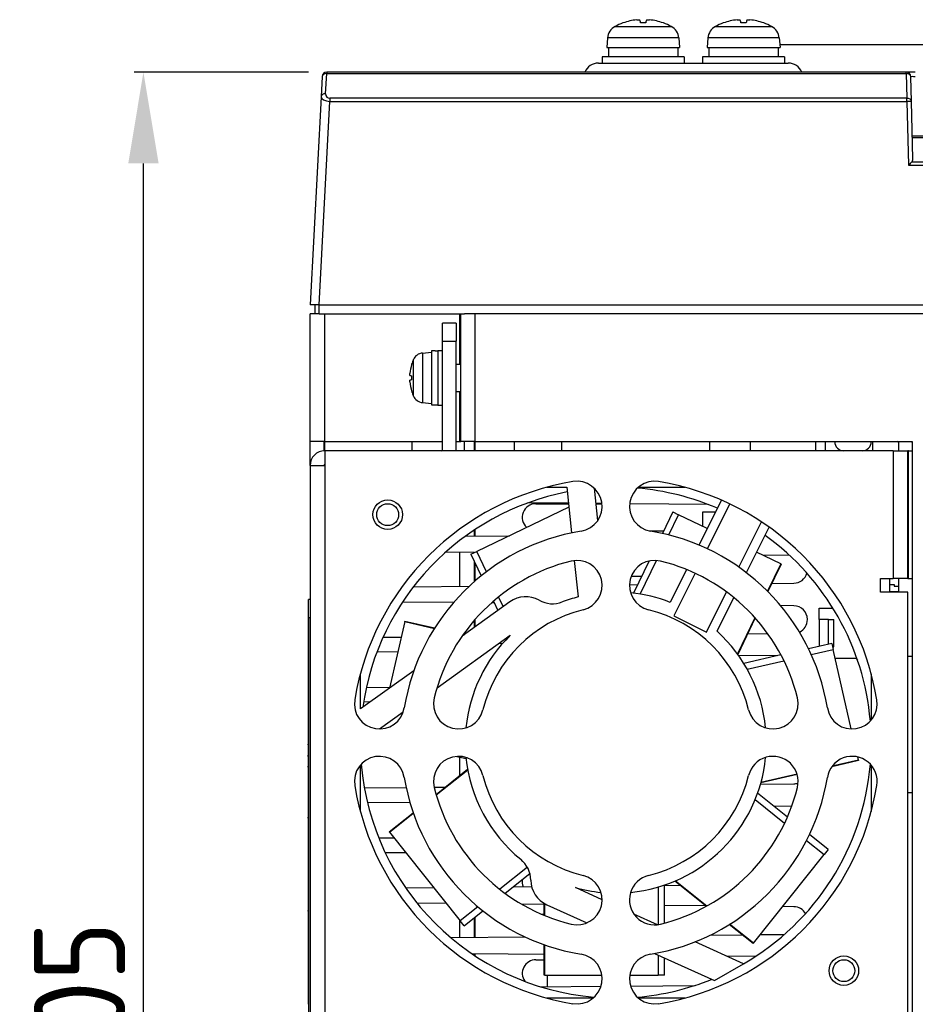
# Model space of a CAD drawing. Extents: x 2664 to 3343, y -1898 to 249.
# Tile 60 of 91: x 2945 to 3043, y -207 to -99. Entities that reach past the tile are written whole.
import ezdxf

# ---------------------------------------------------------------- set-up
doc = ezdxf.new("R2010")
doc.units = 0
doc.layers.get('DEFPOINTS').update_dxf_attribs({"color": 8, "linetype": 'CONTINUOUS'})
doc.layers.add('DIM', color=2, linetype='CONTINUOUS')
doc.styles.add('DIMEMSIONS', font='isocp.shx', dxfattribs={"bigfont": 'chineset.shx'})
doc.dimstyles.new('ISO-25', dxfattribs={"dimtxt": 5, "dimasz": 5, "dimexe": 1, "dimexo": 1, "dimgap": 1, "dimtad": 1, "dimtxsty": 'DIMEMSIONS', "dimcen": 0, "dimclrd": 2, "dimclre": 2, "dimclrt": 2, "dimazin": 3, "dimtfac": 1, "dimtmove": 0, "dimatfit": 3})

# ---------------------------------------------------------------- blocks, each defined once
blk = doc.blocks.new('*D18')
at = {"layer": 'DEFPOINTS', "color": 0}
for p in [(2958.37, -104.55), (2978.46, -104.55), (2976.65, -309.55)]:
    blk.add_point(p, dxfattribs=at)
at = {"layer": 'DIM', "color": 2}
for p, q in [((2976.46, -104.55), (2957.37, -104.55)), ((2958.37, -299.55), (2958.37, -114.55)), ((2974.65, -309.55), (2957.37, -309.55))]:
    blk.add_line(p, q, dxfattribs=at)
for points in [[(2956.71, -114.55), (2960.04, -114.55), (2958.37, -104.55)], [(2956.71, -299.55), (2960.04, -299.55), (2958.37, -309.55)]]:
    blk.add_solid(points, dxfattribs=at)
at = {"layer": 'DIM', "color": 2, "insert": (2951.37, -207.05), "char_height": 10, "attachment_point": 5, "rotation": 90, "style": 'DIMEMSIONS'}
blk.add_mtext('205', dxfattribs=at)

msp = doc.modelspace()

# ---------------------------------------------------------------- linework, layer by layer
at = {"layer": 'DIM'}
for p, q in [((3010.938, -99.143), (3010.921, -99.143)), ((3013.43, -99.136), (3012.866, -99.136)), ((3013.429, -99.143), (3012.867, -99.143)), ((3015.375, -99.143), (3015.358, -99.143)), ((3021.938, -99.143), (3021.921, -99.143)), ((3024.43, -99.136), (3023.866, -99.136)), ((3024.429, -99.143), (3023.867, -99.143)), ((3026.375, -99.143), (3026.358, -99.143)), ((3010.079, -99.52), (3016.217, -99.52)), ((3021.079, -99.52), (3027.217, -99.52)), ((3009.241, -100.791), (3009.148, -101.85)), ((3017.055, -100.791), (3009.241, -100.791)), ((3017.055, -100.791), (3017.148, -101.85)), ((3020.241, -100.791), (3020.148, -101.85)), ((3028.055, -100.791), (3020.241, -100.791)), ((3028.055, -100.791), (3028.148, -101.85)), ((3009.148, -101.85), (3017.148, -101.85)), ((3009.348, -101.85), (3009.348, -102.85)), ((3016.948, -101.85), (3016.948, -102.85)), ((3020.148, -101.85), (3028.148, -101.85)), ((3020.348, -101.85), (3020.348, -102.85)), ((3027.948, -101.85), (3027.948, -102.85)), ((3058.149, -101.55), (3028.122, -101.55)), ((3008.248, -103.55), (3029.048, -103.55)), ((3017.648, -102.85), (3008.648, -102.85)), ((3008.648, -102.85), (3008.648, -103.55)), ((3017.648, -102.85), (3017.648, -103.55)), ((3028.648, -102.85), (3019.648, -102.85)), ((3019.648, -102.85), (3019.648, -103.55)), ((3028.648, -102.85), (3028.648, -103.55)), ((2978.342, -106.91), (2978.459, -104.687)), ((3041.978, -104.55), (2978.459, -104.55)), ((2978.459, -104.55), (2978.459, -104.687)), ((2978.459, -104.687), (3041.978, -104.687)), ((3042.977, -104.55), (3041.978, -104.55)), ((3041.978, -104.687), (3041.978, -104.55)), ((3041.978, -104.687), (3042.049, -107.408)), ((2977.96, -105.023), (2977.843, -107.246)), ((3042.549, -107.758), (3042.477, -105.036)), ((2977.843, -107.246), (2976.648, -130.05)), ((2977.647, -130.05), (2978.816, -107.745)), ((2978.816, -107.408), (2978.816, -107.745)), ((3042.049, -107.408), (2978.816, -107.408)), ((2978.816, -107.745), (3042.049, -107.745)), ((3042.049, -107.745), (3042.049, -107.408)), ((3042.049, -107.745), (3042.232, -114.745)), ((3042.713, -114.046), (3042.549, -107.758)), ((3065.751, -111.55), (3042.648, -111.55)), ((3042.652, -111.687), (3065.754, -111.687)), ((3069.435, -114.408), (3042.567, -114.408)), ((3042.232, -114.745), (3069.444, -114.745)), ((2977.647, -130.05), (2976.648, -130.05)), ((2977.151, -130.05), (2977.151, -131.05)), ((2977.647, -130.05), (3099.149, -130.05)), ((2977.651, -131.05), (2977.651, -130.05)), ((2977.151, -131.05), (2976.648, -131.05)), ((2976.648, -145.05), (2976.648, -131.05)), ((2977.651, -131.05), (2977.151, -131.05)), ((2977.651, -131.05), (2993.583, -131.05)), ((2978.248, -145.05), (2978.248, -131.05)), ((2993.048, -136.55), (2993.048, -131.05)), ((2993.148, -145.05), (2993.148, -131.05)), ((2994.748, -131.05), (2993.583, -131.05)), ((3054.648, -131.05), (2994.748, -131.05)), ((2994.748, -145.05), (2994.748, -131.05)), ((2991.148, -134.05), (2991.148, -132.05)), ((2992.648, -132.05), (2991.148, -132.05)), ((2992.648, -132.05), (2992.648, -134.05)), ((2991.148, -134.05), (2992.648, -134.05)), ((2991.148, -145.95), (2991.148, -134.05)), ((2992.648, -145.95), (2992.648, -134.05)), ((2988.96, -135.336), (2989.948, -135.25)), ((2988.96, -135.336), (2988.96, -140.763)), ((2989.948, -135.103), (2989.948, -141)), ((2990.333, -135.1), (2990.648, -135.1)), ((2990.648, -135.05), (2990.648, -141.05)), ((2990.648, -135.05), (2991.148, -135.05)), ((2987.768, -136.597), (2987.768, -136.6)), ((2987.773, -136.567), (2987.773, -136.585)), ((2987.964, -140.047), (2987.964, -136.052)), ((2992.648, -136.55), (2993.148, -136.55)), ((2987.768, -137.816), (2987.768, -138.283)), ((2987.773, -137.817), (2987.773, -138.283)), ((2987.768, -139.499), (2987.768, -139.502)), ((2987.773, -139.514), (2987.773, -139.532)), ((2992.648, -139.55), (2993.148, -139.55)), ((2993.048, -145.05), (2993.048, -139.55)), ((2988.96, -140.763), (2989.948, -140.85)), ((2989.948, -141), (2990.648, -141)), ((2990.648, -141.05), (2991.148, -141.05)), ((2976.648, -147.65), (2976.648, -145.05)), ((2978.248, -145.05), (2976.648, -145.05)), ((2978.148, -145.05), (2978.148, -146.053)), ((2978.248, -145.05), (2991.148, -145.05)), ((2978.248, -146.05), (2978.248, -145.05)), ((2987.784, -145.05), (2987.784, -146.05)), ((2992.648, -145.05), (2993.048, -145.05)), ((2993.048, -145.05), (2993.148, -145.05)), ((2994.748, -145.05), (2993.148, -145.05)), ((2993.512, -145.05), (2993.512, -146.05)), ((2994.648, -146.05), (2994.648, -145.05)), ((2994.748, -145.05), (3042.648, -145.05)), ((2994.748, -146.05), (2994.748, -145.05)), ((2998.998, -145.05), (2998.998, -146.05)), ((3004.198, -145.05), (3004.198, -146.05)), ((3020.418, -145.05), (3020.418, -146.05)), ((3024.877, -145.05), (3024.877, -146.05)), ((3032.027, -145.05), (3032.027, -146.05)), ((3033.098, -145.05), (3033.098, -146.05)), ((3038.298, -145.05), (3038.298, -146.05)), ((3041.148, -145.15), (3041.148, -146.05)), ((3042.648, -145.05), (3042.648, -272.05)), ((3040.548, -146.05), (2978.248, -146.05)), ((2978.248, -146.05), (2978.248, -147.65)), ((3040.548, -146.05), (3040.548, -160.05)), ((3040.548, -146.05), (3042.148, -146.05)), ((3042.248, -146.05), (3042.148, -146.05)), ((3042.148, -160.05), (3042.148, -146.05)), ((3042.248, -160.05), (3042.248, -146.05)), ((3042.248, -146.05), (3042.648, -146.05)), ((2976.648, -147.65), (2978.248, -147.65)), ((2976.648, -147.65), (2976.648, -269.45)), ((2978.248, -147.65), (2978.248, -269.45)), ((3002.598, -150.05), (3004.779, -150.05)), ((3004.779, -150.05), (3005.29, -155.057)), ((3012.618, -150.05), (3017.698, -150.05)), ((3008.167, -153.7), (3007.807, -150.166)), ((3004.958, -151.803), (3000.51, -151.761)), ((3001.398, -151.85), (3004.963, -151.85)), ((3008.631, -151.837), (3007.976, -151.831)), ((3007.978, -151.85), (3008.632, -151.85)), ((3020.28, -151.947), (3011.662, -151.866)), ((3021.729, -151.462), (3019.262, -156.389)), ((3022.639, -151.878), (3020.176, -156.797)), ((3005.001, -152.225), (2994.902, -157.089)), ((3016.396, -152.755), (3015.26, -155.112)), ((3015.962, -155.28), (3017.03, -153.061)), ((3016.396, -152.755), (3017.03, -153.061)), ((3020.171, -154.574), (3017.03, -153.061)), ((3021.063, -152.793), (3019.648, -152.793)), ((3019.648, -152.793), (3019.648, -154.322)), ((3023.642, -158.81), (3026.126, -153.848)), ((2993.682, -155.403), (2998.497, -155.358)), ((2994.648, -155.394), (2994.648, -154.731)), ((2994.748, -155.393), (2994.748, -154.665)), ((3015.387, -154.85), (3013.895, -154.85)), ((3024.46, -159.41), (3026.959, -154.419)), ((2994.66, -157.205), (2991.486, -157.175)), ((2993.048, -160.909), (2993.048, -157.19)), ((2994.267, -157.394), (2994.902, -157.089)), ((2994.267, -157.394), (2995.403, -159.751)), ((2994.648, -157.211), (2994.648, -157.205)), ((2995.971, -159.308), (2994.902, -157.089)), ((3028.233, -158.456), (3025.578, -157.177)), ((3029.2, -157.531), (3026.255, -157.503)), ((2994.648, -160.386), (2994.648, -158.185)), ((2994.748, -160.299), (2994.748, -158.392)), ((3005.598, -158.082), (3006.006, -162.078)), ((3013.807, -158.13), (3012.104, -161.666)), ((3012.836, -161.77), (3014.616, -158.075)), ((3028.233, -158.456), (3026.789, -161.456)), ((3028.273, -158.475), (3026.822, -161.489)), ((3028.233, -158.456), (3028.273, -158.475)), ((3017.916, -159.078), (3016.118, -162.668)), ((3018.833, -159.48), (3016.498, -164.142)), ((3011.649, -160.734), (3012.558, -160.725)), ((3012.979, -159.85), (3011.823, -159.85)), ((3027.257, -160.586), (3029.662, -160.564)), ((3039.148, -161.55), (3039.148, -160.05)), ((3039.148, -160.05), (3040.548, -160.05)), ((3040.148, -160.05), (3040.148, -161.55)), ((3040.148, -160.705), (3040.648, -160.705)), ((3042.148, -160.05), (3040.548, -160.05)), ((3040.648, -160.705), (3040.648, -160.905)), ((3041.148, -160.05), (3041.148, -161.55)), ((3042.148, -160.05), (3042.248, -160.05)), ((3042.248, -160.05), (3042.648, -160.05)), ((2987.97, -160.957), (2994.082, -160.899)), ((3020.075, -165.933), (3022.282, -161.526)), ((3042.148, -161.55), (3039.148, -161.55)), ((3041.148, -161.505), (3040.148, -161.505)), ((3040.648, -160.905), (3041.148, -160.905)), ((3042.148, -255.55), (3042.148, -161.55)), ((2976.448, -164.347), (2976.448, -162.347)), ((2976.648, -162.347), (2976.448, -162.347)), ((2992.368, -162.684), (2986.776, -162.631)), ((2998.541, -162.62), (2993.296, -166.376)), ((2996.835, -162.726), (2996.534, -162.723)), ((2996.745, -162.538), (2997.235, -163.556)), ((2997.816, -163.14), (2997.303, -162.073)), ((3021.242, -165.836), (3023.088, -162.15)), ((2976.448, -163.095), (2976.438, -163.095)), ((2976.438, -163.095), (2976.438, -163.141)), ((2976.448, -163.141), (2976.438, -163.141)), ((2976.438, -163.141), (2976.438, -163.258)), ((2976.448, -163.258), (2976.438, -163.258)), ((2976.438, -163.258), (2976.438, -163.279)), ((2976.448, -163.279), (2976.438, -163.279)), ((2976.438, -163.279), (2976.438, -163.313)), ((2976.448, -163.313), (2976.438, -163.313)), ((2976.438, -163.313), (2976.438, -163.986)), ((2976.448, -163.986), (2976.438, -163.986)), ((2976.438, -163.986), (2976.438, -164.438)), ((3029.662, -163.036), (3028.215, -163.022)), ((3032.448, -163.305), (3033.951, -163.305)), ((3032.448, -164.555), (3032.448, -163.305)), ((2976.448, -164.438), (2976.438, -164.438)), ((2976.438, -164.438), (2976.438, -164.506)), ((2976.448, -164.506), (2976.438, -164.506)), ((2976.438, -164.506), (2976.438, -165.019)), ((2976.448, -165.019), (2976.438, -165.019)), ((2976.438, -165.019), (2976.438, -165.477)), ((2976.448, -164.347), (2976.448, -210.347)), ((2976.648, -164.347), (2976.448, -164.347)), ((2987.021, -164.778), (2985.359, -172.06)), ((2987.021, -164.778), (2987.031, -164.735)), ((2987.021, -164.778), (2990.268, -165.519)), ((2987.031, -164.735), (2990.293, -165.479)), ((2994.648, -165.408), (2994.648, -164.633)), ((2994.748, -165.337), (2994.748, -164.519)), ((3016.498, -164.142), (3020.075, -165.933)), ((3025.396, -164.348), (3023.48, -168.328)), ((3025.428, -164.383), (3023.509, -168.368)), ((3031.148, -164.564), (3031.148, -164.535)), ((3033.448, -164.555), (3032.448, -164.555)), ((3032.448, -164.555), (3032.448, -167.476)), ((3033.448, -167.248), (3033.448, -164.555)), ((3033.448, -164.555), (3034.048, -164.555)), ((3034.048, -167.555), (3034.048, -164.555)), ((2976.448, -165.477), (2976.438, -165.477)), ((2976.438, -165.477), (2976.438, -165.887)), ((2976.448, -165.887), (2976.438, -165.887)), ((2976.438, -165.887), (2976.438, -165.917)), ((2976.438, -165.917), (2976.438, -166.059)), ((2976.448, -165.917), (2976.438, -165.917)), ((2976.448, -166.059), (2976.438, -166.059)), ((2976.438, -166.059), (2976.438, -166.12)), ((2976.448, -166.12), (2976.438, -166.12)), ((2976.438, -166.12), (2976.438, -166.483)), ((2993.397, -166.233), (2993.473, -166.25)), ((2993.424, -166.194), (2993.52, -166.216)), ((3024.596, -166.111), (3026.798, -166.091)), ((2976.448, -166.483), (2976.438, -166.483)), ((2976.438, -166.483), (2976.438, -166.521)), ((2976.448, -166.521), (2976.438, -166.521)), ((2976.438, -166.521), (2976.438, -166.818)), ((2976.448, -166.818), (2976.438, -166.818)), ((2976.438, -166.818), (2976.438, -167.112)), ((2976.448, -167.112), (2976.438, -167.112)), ((2976.438, -167.112), (2976.438, -167.146)), ((2976.448, -167.146), (2976.438, -167.146)), ((2976.438, -167.146), (2976.438, -167.533)), ((2984.646, -166.488), (2986.635, -166.47)), ((2990.551, -172.032), (2998.586, -166.278)), ((2997.38, -167.142), (2997.703, -167.216)), ((2997.428, -167.107), (2997.736, -167.178)), ((2998.475, -166.358), (2998.506, -166.358)), ((2998.556, -166.3), (2998.559, -166.305)), ((3033.819, -167.163), (3031.269, -167.746)), ((3033.819, -167.163), (3033.976, -167.85)), ((2976.448, -167.533), (2976.438, -167.533)), ((2976.438, -167.533), (2976.438, -167.588)), ((2976.448, -167.588), (2976.438, -167.588)), ((2976.438, -167.588), (2976.438, -167.729)), ((2976.438, -167.729), (2976.438, -167.806)), ((2976.448, -167.729), (2976.438, -167.729)), ((2976.438, -167.806), (2976.438, -168.361)), ((2976.448, -167.806), (2976.438, -167.806)), ((2976.448, -168.361), (2976.438, -168.361)), ((2976.438, -168.361), (2976.438, -168.431)), ((2986.257, -168.126), (2983.974, -168.105)), ((3031.575, -168.398), (3033.976, -167.85)), ((3033.908, -167.555), (3034.048, -167.555)), ((3035.961, -176.548), (3033.976, -167.85)), ((2976.448, -168.431), (2976.438, -168.431)), ((2976.438, -168.431), (2976.438, -168.944)), ((2976.448, -168.944), (2976.438, -168.944)), ((2976.438, -168.944), (2976.438, -169.403)), ((2976.448, -169.403), (2976.438, -169.403)), ((2976.438, -169.403), (2976.438, -169.813)), ((3027.881, -168.519), (3023.588, -168.478)), ((3028.253, -168.434), (3024.177, -169.364)), ((3024.552, -170.001), (3028.582, -169.081)), ((3034.194, -168.805), (3036.578, -168.805)), ((3036.448, -168.805), (3036.646, -169.003)), ((3042.148, -168.55), (3042.648, -168.55)), ((2976.438, -169.813), (2976.438, -169.878)), ((2976.448, -169.813), (2976.438, -169.813)), ((2976.438, -169.878), (2976.438, -169.914)), ((2976.448, -169.878), (2976.438, -169.878)), ((2976.448, -169.914), (2976.438, -169.914)), ((2976.438, -169.914), (2976.438, -169.942)), ((2976.448, -169.942), (2976.438, -169.942)), ((2976.438, -169.942), (2976.438, -170.152)), ((2976.448, -170.152), (2976.438, -170.152)), ((2976.438, -170.152), (2976.438, -170.702)), ((2988.012, -170.161), (2982.148, -174.36)), ((2982.148, -174.36), (2982.148, -170.5)), ((3038.148, -170.5), (3038.148, -175.579)), ((2976.448, -170.702), (2976.438, -170.702)), ((2976.438, -170.702), (2976.438, -170.804)), ((2976.448, -170.804), (2976.438, -170.804)), ((2976.438, -170.804), (2976.438, -170.931)), ((2976.448, -170.931), (2976.438, -170.931)), ((2976.438, -170.931), (2976.438, -170.967)), ((2976.448, -170.967), (2976.438, -170.967)), ((2976.438, -170.967), (2976.438, -170.995)), ((2976.448, -170.995), (2976.438, -170.995)), ((2976.438, -170.995), (2976.438, -171.166)), ((2976.448, -171.166), (2976.438, -171.166)), ((2976.438, -171.166), (2976.438, -171.345)), ((2976.448, -171.345), (2976.438, -171.345)), ((2976.438, -171.345), (2976.438, -171.383)), ((2976.448, -171.383), (2976.438, -171.383)), ((2976.438, -171.383), (2976.438, -171.527)), ((2976.448, -171.527), (2976.438, -171.527)), ((2976.438, -171.527), (2976.438, -171.963)), ((2976.448, -171.963), (2976.438, -171.963)), ((2976.438, -171.963), (2976.438, -172.038)), ((2976.448, -172.038), (2976.438, -172.038)), ((2976.438, -172.038), (2976.438, -172.474)), ((2976.448, -172.474), (2976.438, -172.474)), ((2976.438, -172.474), (2976.438, -172.488)), ((2976.438, -172.488), (2976.438, -172.55)), ((2976.448, -172.488), (2976.438, -172.488)), ((2976.438, -172.55), (2976.438, -173.105)), ((2976.448, -172.55), (2976.438, -172.55)), ((2982.808, -172.006), (2985.377, -171.981)), ((2976.448, -173.105), (2976.438, -173.105)), ((2976.438, -173.105), (2976.438, -173.155)), ((2976.448, -173.155), (2976.438, -173.155)), ((2976.438, -173.155), (2976.438, -173.408)), ((2976.448, -173.408), (2976.438, -173.408)), ((2976.438, -173.408), (2976.438, -173.616)), ((2976.438, -173.616), (2976.438, -173.7)), ((2976.448, -173.616), (2976.438, -173.616)), ((2976.448, -173.7), (2976.438, -173.7)), ((2976.438, -173.7), (2976.438, -174.06)), ((2983.212, -173.597), (2982.505, -173.591)), ((2976.448, -174.06), (2976.438, -174.06)), ((2976.438, -174.06), (2976.438, -174.444)), ((2976.438, -174.444), (2976.438, -174.514)), ((2976.448, -174.444), (2976.438, -174.444)), ((2976.448, -174.514), (2976.438, -174.514)), ((2976.438, -174.514), (2976.438, -174.774)), ((2976.448, -174.774), (2976.438, -174.774)), ((2976.438, -174.774), (2976.438, -174.819)), ((2976.448, -174.819), (2976.438, -174.819)), ((2976.438, -174.819), (2976.438, -175.077)), ((2984.243, -176.55), (2986.848, -174.684)), ((2976.438, -175.077), (2976.438, -175.435)), ((2976.448, -175.077), (2976.438, -175.077)), ((2976.448, -175.435), (2976.438, -175.435)), ((2976.438, -175.435), (2976.438, -175.467)), ((2976.448, -175.467), (2976.438, -175.467)), ((2976.438, -175.467), (2976.438, -175.504)), ((2976.448, -175.504), (2976.438, -175.504)), ((2976.438, -175.504), (2976.438, -175.709)), ((2976.448, -175.709), (2976.438, -175.709)), ((2976.438, -175.709), (2976.438, -175.813)), ((2976.448, -175.813), (2976.438, -175.813)), ((2976.438, -175.813), (2976.438, -175.983)), ((2976.438, -175.983), (2976.438, -176.092)), ((2976.448, -175.983), (2976.438, -175.983)), ((2976.448, -176.092), (2976.438, -176.092)), ((2976.438, -176.092), (2976.438, -176.301)), ((2976.438, -176.301), (2976.438, -176.413)), ((2976.448, -176.301), (2976.438, -176.301)), ((2976.448, -176.413), (2976.438, -176.413)), ((2976.438, -176.413), (2976.438, -176.964)), ((2976.448, -176.964), (2976.438, -176.964)), ((2976.438, -176.964), (2976.438, -177.282)), ((2984.353, -176.471), (2984.335, -176.548)), ((2976.448, -177.282), (2976.438, -177.282)), ((2976.438, -177.282), (2976.438, -177.313)), ((2976.448, -177.313), (2976.438, -177.313)), ((2976.438, -177.313), (2976.438, -177.633)), ((2976.448, -177.633), (2976.438, -177.633)), ((2976.438, -177.633), (2976.438, -178.084)), ((2976.448, -178.084), (2976.438, -178.084)), ((2976.438, -178.084), (2976.438, -178.201)), ((2976.438, -178.201), (2976.448, -178.201)), ((2976.438, -178.301), (2976.438, -178.201)), ((2976.448, -178.301), (2976.438, -178.301)), ((2976.438, -178.301), (2976.438, -178.457)), ((2976.448, -178.457), (2976.438, -178.457)), ((2976.438, -178.457), (2976.438, -178.923)), ((2976.448, -178.923), (2976.438, -178.923)), ((2976.438, -178.923), (2976.438, -179.311)), ((2976.448, -179.311), (2976.438, -179.311)), ((2976.438, -179.311), (2976.438, -179.375)), ((2976.438, -179.375), (2976.438, -179.404)), ((2976.448, -179.375), (2976.438, -179.375)), ((2976.438, -179.558), (2976.438, -179.404)), ((2976.448, -179.404), (2976.438, -179.404)), ((2976.448, -179.558), (2976.438, -179.558)), ((2976.438, -179.558), (2976.438, -179.596)), ((2976.448, -179.596), (2976.438, -179.596)), ((2976.438, -179.596), (2976.438, -180.096)), ((2976.448, -180.096), (2976.438, -180.096)), ((2976.438, -180.096), (2976.438, -180.219)), ((2976.448, -180.219), (2976.438, -180.219)), ((2976.438, -180.219), (2976.438, -180.361)), ((2992.724, -179.556), (2993.74, -179.788)), ((2993.048, -181.662), (2993.048, -179.63)), ((3036.753, -180.016), (3033.826, -180.684)), ((3036.743, -179.973), (3033.867, -180.629)), ((3036.743, -179.973), (3036.662, -179.618)), ((3036.743, -179.973), (3036.753, -180.016)), ((2976.448, -180.361), (2976.438, -180.361)), ((2976.438, -180.361), (2976.438, -180.511)), ((2976.448, -180.511), (2976.438, -180.511)), ((2976.438, -180.511), (2976.438, -180.543)), ((2976.448, -180.543), (2976.438, -180.543)), ((2976.438, -180.543), (2976.438, -180.636)), ((2976.438, -180.636), (2976.448, -180.636)), ((2976.438, -180.724), (2976.438, -180.636)), ((2976.448, -180.724), (2976.438, -180.724)), ((2976.438, -180.724), (2976.438, -181.19)), ((2976.448, -181.19), (2976.438, -181.19)), ((2976.438, -181.19), (2976.438, -181.578)), ((2982.148, -185.599), (2982.148, -180.52)), ((2990.451, -183.733), (2993.909, -180.975)), ((2990.465, -183.779), (2993.918, -181.024)), ((3038.148, -180.52), (3038.148, -185.599)), ((2976.448, -181.578), (2976.438, -181.578)), ((2976.438, -181.578), (2976.438, -181.642)), ((2976.438, -181.642), (2976.438, -181.672)), ((2976.448, -181.642), (2976.438, -181.642)), ((2976.438, -181.672), (2976.438, -181.691)), ((2976.448, -181.672), (2976.438, -181.672)), ((2976.438, -181.691), (2976.438, -181.798)), ((2976.448, -181.691), (2976.438, -181.691)), ((2976.448, -181.798), (2976.438, -181.798)), ((2976.438, -181.798), (2976.438, -181.904)), ((2976.438, -181.904), (2976.438, -182.111)), ((2976.448, -181.904), (2976.438, -181.904)), ((2976.448, -182.111), (2976.438, -182.111)), ((2976.438, -182.111), (2976.438, -182.241)), ((2976.448, -182.241), (2976.438, -182.241)), ((2976.438, -182.241), (2976.438, -182.511)), ((3030.028, -181.551), (3026.048, -182.459)), ((3030.015, -181.508), (3026.061, -182.411)), ((2976.448, -182.511), (2976.438, -182.511)), ((2976.438, -182.511), (2976.438, -182.572)), ((2976.448, -182.572), (2976.438, -182.572)), ((2976.438, -182.572), (2976.438, -183.033)), ((2976.448, -183.033), (2976.438, -183.033)), ((2976.438, -183.033), (2976.438, -183.096)), ((2976.438, -183.096), (2976.438, -183.207)), ((2976.448, -183.096), (2976.438, -183.096)), ((2976.438, -183.207), (2976.438, -183.657)), ((2976.448, -183.207), (2976.438, -183.207)), ((2982.59, -183.008), (2987.168, -182.964)), ((2990.239, -182.936), (2991.466, -182.924)), ((3026.009, -182.598), (3029.662, -182.564)), ((2976.438, -183.657), (2976.438, -183.667)), ((2976.448, -183.657), (2976.438, -183.657)), ((2976.448, -183.667), (2976.438, -183.667)), ((2976.438, -183.667), (2976.438, -183.749)), ((2976.448, -183.749), (2976.438, -183.749)), ((2976.438, -183.749), (2976.438, -184.182)), ((2976.448, -184.182), (2976.438, -184.182)), ((2976.438, -184.182), (2976.438, -184.497)), ((2976.448, -184.497), (2976.438, -184.497)), ((2976.438, -184.497), (2976.438, -184.596)), ((2976.438, -184.596), (2976.438, -184.73)), ((2976.448, -184.596), (2976.438, -184.596)), ((2987.591, -184.639), (2982.924, -184.595)), ((3025.421, -184.293), (3028.653, -186.87)), ((3028.954, -186.209), (3025.685, -183.603)), ((3042.648, -183.55), (3042.148, -183.55)), ((2976.448, -184.73), (2976.438, -184.73)), ((2976.438, -184.73), (2976.438, -185.267)), ((2976.448, -185.267), (2976.438, -185.267)), ((2976.438, -185.267), (2976.438, -185.768)), ((3029.422, -185.033), (3027.456, -185.015)), ((2976.448, -185.768), (2976.438, -185.768)), ((2976.438, -185.768), (2976.438, -185.899)), ((2976.448, -185.899), (2976.438, -185.899)), ((2976.438, -185.899), (2976.438, -186.113)), ((2976.448, -186.113), (2976.438, -186.113)), ((2976.438, -186.113), (2976.438, -186.176)), ((2976.438, -186.176), (2976.438, -186.206)), ((2976.448, -186.176), (2976.438, -186.176)), ((2976.438, -186.312), (2976.438, -186.206)), ((2976.448, -186.206), (2976.438, -186.206)), ((2976.448, -186.312), (2976.438, -186.312)), ((2976.438, -186.312), (2976.438, -186.445)), ((2976.448, -186.445), (2976.438, -186.445)), ((2976.438, -186.445), (2976.438, -186.469)), ((2976.448, -186.469), (2976.438, -186.469)), ((2976.438, -186.469), (2976.438, -186.497)), ((2976.448, -186.497), (2976.438, -186.497)), ((2976.438, -186.497), (2976.438, -186.503)), ((2976.448, -186.503), (2976.438, -186.503)), ((2976.438, -186.503), (2976.438, -186.509)), ((2976.448, -186.509), (2976.438, -186.509)), ((2976.438, -186.509), (2976.438, -186.611)), ((2976.448, -186.611), (2976.438, -186.611)), ((2976.438, -186.611), (2976.438, -187.002)), ((2985.325, -187.821), (2987.94, -185.735)), ((2985.352, -187.856), (2987.956, -185.78)), ((2976.448, -187.002), (2976.438, -187.002)), ((2976.438, -187.002), (2976.438, -187.314)), ((2976.448, -187.314), (2976.438, -187.314)), ((2976.438, -187.314), (2976.438, -187.386)), ((2976.438, -187.4), (2976.438, -187.386)), ((2976.448, -187.386), (2976.438, -187.386)), ((2976.438, -187.4), (2976.438, -187.454)), ((2976.448, -187.4), (2976.438, -187.4)), ((2976.448, -187.454), (2976.438, -187.454)), ((2976.438, -187.454), (2976.438, -187.89)), ((2985.352, -187.856), (2985.325, -187.821)), ((2976.448, -187.89), (2976.438, -187.89)), ((2976.438, -187.89), (2976.438, -187.965)), ((2976.448, -187.965), (2976.438, -187.965)), ((2976.438, -187.965), (2976.438, -188.402)), ((2976.448, -188.402), (2976.438, -188.402)), ((2976.438, -188.402), (2976.438, -188.415)), ((2976.448, -188.415), (2976.438, -188.415)), ((2976.438, -188.415), (2976.438, -188.476)), ((2976.448, -188.476), (2976.438, -188.476)), ((2976.438, -188.476), (2976.438, -188.902)), ((2976.448, -188.902), (2976.438, -188.902)), ((2976.438, -188.902), (2976.438, -188.916)), ((2984.168, -188.493), (2985.848, -188.477)), ((2985.352, -187.856), (2993.105, -197.577)), ((3031.053, -188.784), (3032.979, -190.32)), ((3033.418, -189.769), (3031.372, -188.138)), ((2976.448, -188.916), (2976.438, -188.916)), ((2976.438, -188.916), (2976.438, -188.96)), ((2976.448, -188.96), (2976.438, -188.96)), ((2976.438, -188.96), (2976.438, -189.044)), ((2976.448, -189.044), (2976.438, -189.044)), ((2976.438, -189.044), (2976.438, -189.155)), ((2976.448, -189.155), (2976.438, -189.155)), ((2976.438, -189.155), (2976.438, -189.605)), ((2976.448, -189.605), (2976.438, -189.605)), ((2976.438, -189.605), (2976.438, -189.615)), ((2976.438, -189.615), (2976.438, -189.682)), ((2976.448, -189.615), (2976.438, -189.615)), ((2976.448, -189.682), (2976.438, -189.682)), ((2976.438, -189.682), (2976.438, -190.043)), ((3033.418, -189.769), (3032.979, -190.32)), ((2976.448, -190.043), (2976.438, -190.043)), ((2976.438, -190.043), (2976.438, -190.426)), ((2976.448, -190.426), (2976.438, -190.426)), ((2976.438, -190.426), (2976.438, -190.538)), ((2976.448, -190.538), (2976.438, -190.538)), ((2976.438, -190.538), (2976.438, -190.548)), ((2976.448, -190.548), (2976.438, -190.548)), ((2976.438, -190.548), (2976.438, -190.554)), ((2976.448, -190.554), (2976.438, -190.554)), ((2976.438, -190.554), (2976.438, -190.915)), ((2976.448, -190.915), (2976.438, -190.915)), ((2976.438, -190.915), (2976.438, -191.298)), ((2987.17, -190.135), (2984.88, -190.113)), ((3025.226, -200.041), (3032.979, -190.32)), ((2976.438, -191.298), (2976.438, -191.336)), ((2976.448, -191.298), (2976.438, -191.298)), ((2976.448, -191.336), (2976.438, -191.336)), ((2976.438, -191.336), (2976.438, -191.381)), ((2976.448, -191.381), (2976.438, -191.381)), ((2976.438, -191.381), (2976.438, -191.816)), ((2976.448, -191.816), (2976.438, -191.816)), ((2976.438, -191.816), (2976.438, -191.892)), ((2976.448, -191.892), (2976.438, -191.892)), ((2976.438, -191.892), (2976.438, -192.328)), ((3000.455, -191.716), (2997.431, -194.128)), ((2976.448, -192.328), (2976.438, -192.328)), ((2976.438, -192.328), (2976.438, -192.342)), ((2976.448, -192.342), (2976.438, -192.342)), ((2976.438, -192.342), (2976.438, -192.402)), ((2976.448, -192.402), (2976.438, -192.402)), ((2976.438, -192.402), (2976.438, -192.828)), ((2976.448, -192.828), (2976.438, -192.828)), ((2976.438, -192.828), (2976.438, -192.842)), ((2976.448, -192.842), (2976.438, -192.842)), ((2976.438, -192.842), (2976.438, -192.914)), ((2976.448, -192.914), (2976.438, -192.914)), ((2976.438, -192.914), (2976.438, -192.935)), ((2976.448, -192.935), (2976.438, -192.935)), ((2976.438, -192.935), (2976.438, -192.94)), ((2976.448, -192.94), (2976.438, -192.94)), ((2976.438, -192.94), (2976.438, -192.946)), ((2976.448, -192.946), (2976.438, -192.946)), ((2976.438, -192.946), (2976.438, -193.048)), ((2976.448, -193.048), (2976.438, -193.048)), ((2976.438, -193.048), (2976.438, -193.439)), ((2998.008, -194.568), (3000.729, -192.399)), ((3020.072, -195.988), (3016.614, -193.23)), ((3020.113, -195.964), (3016.66, -193.21)), ((2976.448, -193.439), (2976.438, -193.439)), ((2976.438, -193.439), (2976.438, -193.751)), ((2976.448, -193.751), (2976.438, -193.751)), ((2976.438, -193.751), (2976.438, -193.824)), ((2976.438, -193.824), (2976.438, -193.892)), ((2976.448, -193.824), (2976.438, -193.824)), ((2976.448, -193.892), (2976.438, -193.892)), ((2976.438, -193.892), (2976.438, -194.327)), ((2987.111, -193.965), (2990.201, -193.936)), ((2998.904, -193.854), (3000.923, -193.835)), ((3008.648, -195.269), (3005.735, -193.948)), ((3014.789, -193.883), (3014.789, -198.005)), ((3015.494, -197.84), (3015.494, -193.66)), ((3015.494, -193.697), (3017.18, -193.681)), ((2976.448, -194.327), (2976.438, -194.327)), ((2976.438, -194.327), (2976.438, -194.402)), ((2976.448, -194.402), (2976.438, -194.402)), ((2976.438, -194.402), (2976.438, -194.839)), ((2976.448, -194.839), (2976.438, -194.839)), ((2976.438, -194.839), (2976.438, -194.853)), ((2976.448, -194.853), (2976.438, -194.853)), ((2976.438, -194.853), (2976.438, -194.909)), ((2976.448, -194.909), (2976.438, -194.909)), ((2976.438, -194.909), (2976.438, -195.022)), ((2976.448, -195.022), (2976.438, -195.022)), ((2976.438, -195.022), (2976.438, -196.023)), ((2976.438, -196.023), (2976.438, -196.145)), ((2976.448, -196.023), (2976.438, -196.023)), ((2976.448, -196.145), (2976.438, -196.145)), ((2976.438, -196.145), (2976.438, -196.406)), ((2976.448, -196.406), (2976.438, -196.406)), ((2976.438, -196.406), (2976.438, -196.439)), ((2976.438, -196.439), (2976.448, -196.439)), ((2976.438, -196.539), (2976.438, -196.439)), ((2991.589, -195.676), (2988.368, -195.646)), ((2995.031, -196.042), (2993.105, -197.577)), ((3002.311, -195.778), (2999.813, -195.754)), ((3002.311, -196.992), (3002.311, -195.672)), ((3002.355, -197.011), (3002.355, -195.697)), ((3002.589, -195.816), (3006.985, -197.809)), ((3020.018, -195.945), (3015.494, -195.902)), ((3029.662, -196.036), (3028.43, -196.024)), ((2976.438, -196.539), (2976.438, -196.578)), ((2976.448, -196.539), (2976.438, -196.539)), ((2976.448, -196.578), (2976.438, -196.578)), ((2976.438, -196.578), (2976.438, -196.613)), ((2976.448, -196.613), (2976.438, -196.613)), ((2976.438, -196.613), (2976.438, -196.91)), ((2976.448, -196.91), (2976.438, -196.91)), ((2976.438, -196.91), (2976.438, -197.247)), ((2976.448, -197.247), (2976.438, -197.247)), ((2976.438, -197.247), (2976.438, -197.665)), ((2993.048, -199.409), (2993.048, -197.506)), ((2993.544, -198.128), (2995.59, -196.497)), ((2994.648, -199.394), (2994.648, -197.248)), ((2994.748, -199.393), (2994.748, -197.168)), ((3001.974, -196.85), (3002.311, -196.85)), ((3014.705, -198.016), (3012.14, -196.853)), ((2976.448, -197.665), (2976.438, -197.665)), ((2976.438, -197.665), (2976.438, -198.009)), ((2976.448, -198.009), (2976.438, -198.009)), ((2976.438, -198.009), (2976.438, -198.636)), ((2993.544, -198.128), (2993.105, -197.577)), ((3025.198, -200.076), (3022.583, -197.99)), ((3025.226, -200.041), (3022.622, -197.965)), ((2976.448, -198.636), (2976.438, -198.636)), ((2976.438, -198.636), (2976.438, -199.004)), ((2976.438, -199.004), (2976.438, -199.376)), ((2976.448, -199.004), (2976.438, -199.004)), ((2976.438, -199.376), (2976.438, -199.381)), ((2976.448, -199.376), (2976.438, -199.376)), ((2976.448, -199.381), (2976.438, -199.381)), ((2976.438, -199.381), (2976.438, -199.493)), ((2976.448, -199.493), (2976.438, -199.493)), ((2976.438, -199.493), (2976.438, -199.919)), ((2992.054, -199.418), (3000.203, -199.342)), ((3020.493, -199.15), (3023.996, -199.117)), ((3025.978, -199.098), (3028.641, -199.073)), ((2976.448, -199.919), (2976.438, -199.919)), ((2976.438, -199.919), (2976.438, -199.933)), ((2976.438, -199.933), (2976.438, -199.977)), ((2976.448, -199.933), (2976.438, -199.933)), ((2976.448, -199.977), (2976.438, -199.977)), ((2976.438, -199.977), (2976.438, -200.061)), ((2976.448, -200.061), (2976.438, -200.061)), ((2976.438, -200.061), (2976.438, -200.172)), ((2976.448, -200.172), (2976.438, -200.172)), ((2976.438, -200.172), (2976.438, -200.622)), ((2976.448, -200.622), (2976.438, -200.622)), ((2976.438, -200.622), (2976.438, -200.632)), ((2976.448, -200.632), (2976.438, -200.632)), ((2976.438, -200.632), (2976.438, -200.64)), ((2976.448, -200.64), (2976.438, -200.64)), ((2976.438, -200.64), (2976.438, -200.862)), ((3002.311, -203.55), (3002.311, -200.204)), ((3002.355, -203.55), (3002.355, -200.22)), ((3024.148, -202.298), (3018.83, -199.887)), ((3025.226, -200.041), (3025.198, -200.076)), ((2976.448, -200.862), (2976.438, -200.862)), ((2976.438, -200.862), (2976.438, -201.032)), ((2976.448, -201.032), (2976.438, -201.032)), ((2976.438, -201.032), (2976.438, -201.171)), ((2976.438, -201.171), (2976.438, -201.254)), ((2976.448, -201.171), (2976.438, -201.171)), ((2976.448, -201.254), (2976.438, -201.254)), ((2976.438, -201.254), (2976.438, -201.623)), ((2976.438, -201.623), (2976.438, -201.994)), ((2976.448, -201.623), (2976.438, -201.623)), ((3002.311, -201.278), (2994.402, -201.203)), ((2994.648, -201.368), (2994.648, -201.205)), ((2994.748, -201.434), (2994.748, -201.206)), ((3001.398, -201.85), (3002.311, -201.85)), ((3014.384, -201.165), (3020.952, -204.143)), ((3014.789, -201.349), (3014.789, -203.55)), ((3015.494, -203.55), (3015.494, -201.668)), ((3025.454, -201.496), (3022.313, -201.466)), ((2976.448, -201.994), (2976.438, -201.994)), ((2976.438, -201.994), (2976.438, -201.996)), ((2976.448, -201.996), (2976.438, -201.996)), ((2976.438, -201.996), (2976.438, -202.117)), ((2976.448, -202.117), (2976.438, -202.117)), ((2976.438, -202.117), (2976.438, -202.477)), ((2976.448, -202.477), (2976.438, -202.477)), ((2976.438, -202.477), (2976.438, -202.861)), ((2976.438, -202.861), (2976.438, -202.973)), ((2976.448, -202.861), (2976.438, -202.861)), ((3020.952, -204.143), (3024.148, -202.298)), ((2976.448, -202.973), (2976.438, -202.973)), ((2976.438, -202.973), (2976.438, -203.406)), ((2976.448, -203.406), (2976.438, -203.406)), ((2976.438, -203.406), (2976.438, -203.421)), ((2976.448, -203.421), (2976.438, -203.421)), ((2976.438, -203.421), (2976.438, -203.525)), ((2976.448, -203.525), (2976.438, -203.525)), ((2976.438, -203.525), (2976.438, -203.637)), ((2976.448, -203.637), (2976.438, -203.637)), ((2976.438, -203.637), (2976.438, -204.639)), ((3002.355, -203.55), (3002.311, -203.55)), ((3002.355, -203.55), (3008.618, -203.55)), ((3002.648, -204.818), (3002.648, -203.55)), ((3011.678, -203.55), (3014.789, -203.55)), ((3015.494, -203.55), (3014.789, -203.55)), ((2976.438, -204.639), (2976.438, -204.947)), ((2976.448, -204.639), (2976.438, -204.639)), ((2976.448, -204.947), (2976.438, -204.947)), ((2976.438, -204.947), (2976.438, -205.179)), ((3001.958, -204.825), (3008.526, -204.763)), ((3011.761, -204.732), (3018.842, -204.666)), ((2976.448, -205.179), (2976.438, -205.179)), ((2976.438, -205.179), (2976.438, -205.615)), ((2976.448, -205.615), (2976.438, -205.615)), ((2976.438, -205.615), (2976.438, -205.69)), ((2976.448, -205.69), (2976.438, -205.69)), ((2976.438, -205.69), (2976.438, -206.127)), ((2976.448, -206.127), (2976.438, -206.127)), ((2976.438, -206.127), (2976.438, -206.141)), ((2976.448, -206.141), (2976.438, -206.141)), ((2976.438, -206.141), (2976.438, -206.201)), ((3007.678, -206.05), (3002.598, -206.05)), ((3017.698, -206.05), (3012.618, -206.05)), ((2976.448, -206.201), (2976.438, -206.201)), ((2976.438, -206.201), (2976.438, -206.627)), ((2976.448, -206.627), (2976.438, -206.627)), ((2976.438, -206.627), (2976.438, -206.641)), ((2976.448, -206.641), (2976.438, -206.641)), ((2976.438, -206.641), (2976.438, -206.738))]:
    msp.add_line(p, q, dxfattribs=at)
at = {"layer": 'DIM', "flags": 128}
for points in [[(3012.445, -98.799), (3012.465, -98.797), (3012.484, -98.795), (3012.504, -98.794), (3012.524, -98.792), (3012.543, -98.791), (3012.562, -98.789), (3012.581, -98.788), (3012.599, -98.788), (3012.616, -98.787), (3012.632, -98.786), (3012.648, -98.786), (3012.662, -98.786), (3012.676, -98.786), (3012.688, -98.786), (3012.7, -98.787), (3012.711, -98.787), (3012.722, -98.788), (3012.731, -98.789), (3012.739, -98.791), (3012.745, -98.792), (3012.751, -98.794), (3012.755, -98.795), (3012.758, -98.797), (3012.76, -98.799)], [(3013.536, -98.799), (3013.538, -98.797), (3013.541, -98.795), (3013.545, -98.794), (3013.55, -98.792), (3013.557, -98.791), (3013.565, -98.789), (3013.574, -98.788), (3013.584, -98.788), (3013.595, -98.787), (3013.607, -98.786), (3013.62, -98.786), (3013.634, -98.786), (3013.648, -98.786), (3013.663, -98.786), (3013.679, -98.787), (3013.696, -98.787), (3013.714, -98.788), (3013.732, -98.789), (3013.751, -98.791), (3013.771, -98.792), (3013.791, -98.794), (3013.811, -98.795), (3013.831, -98.797), (3013.851, -98.799)], [(3023.445, -98.799), (3023.465, -98.797), (3023.484, -98.795), (3023.504, -98.794), (3023.524, -98.792), (3023.543, -98.791), (3023.562, -98.789), (3023.581, -98.788), (3023.599, -98.788), (3023.616, -98.787), (3023.632, -98.786), (3023.648, -98.786), (3023.662, -98.786), (3023.676, -98.786), (3023.688, -98.786), (3023.7, -98.787), (3023.711, -98.787), (3023.722, -98.788), (3023.731, -98.789), (3023.739, -98.791), (3023.745, -98.792), (3023.751, -98.794), (3023.755, -98.795), (3023.758, -98.797), (3023.76, -98.799)], [(3024.536, -98.799), (3024.538, -98.797), (3024.541, -98.795), (3024.545, -98.794), (3024.55, -98.792), (3024.557, -98.791), (3024.565, -98.789), (3024.574, -98.788), (3024.584, -98.788), (3024.595, -98.787), (3024.607, -98.786), (3024.62, -98.786), (3024.634, -98.786), (3024.648, -98.786), (3024.663, -98.786), (3024.679, -98.787), (3024.696, -98.787), (3024.714, -98.788), (3024.732, -98.789), (3024.751, -98.791), (3024.771, -98.792), (3024.791, -98.794), (3024.811, -98.795), (3024.831, -98.797), (3024.851, -98.799)], [(2987.575, -137.791), (2987.574, -137.791), (2987.573, -137.789), (2987.572, -137.787), (2987.572, -137.784), (2987.571, -137.78), (2987.57, -137.776), (2987.569, -137.77), (2987.569, -137.764), (2987.569, -137.757), (2987.568, -137.749), (2987.568, -137.741), (2987.568, -137.733), (2987.568, -137.724), (2987.568, -137.714), (2987.569, -137.703), (2987.569, -137.692), (2987.569, -137.681), (2987.57, -137.669), (2987.571, -137.657), (2987.571, -137.644), (2987.572, -137.632), (2987.573, -137.619), (2987.574, -137.606), (2987.575, -137.594)], [(2987.575, -138.505), (2987.574, -138.493), (2987.573, -138.48), (2987.572, -138.468), (2987.572, -138.455), (2987.571, -138.443), (2987.57, -138.43), (2987.569, -138.418), (2987.569, -138.407), (2987.569, -138.396), (2987.568, -138.385), (2987.568, -138.376), (2987.568, -138.367), (2987.568, -138.358), (2987.568, -138.35), (2987.569, -138.342), (2987.569, -138.335), (2987.569, -138.329), (2987.57, -138.324), (2987.571, -138.319), (2987.571, -138.315), (2987.572, -138.312), (2987.573, -138.31), (2987.574, -138.308), (2987.575, -138.308)]]:
    msp.add_lwpolyline(points, dxfattribs=at)
at = {"layer": 'DIM'}
for centre, radius in [((2985.148, -153.05), 1.621), ((2985.148, -153.05), 1.2), ((3035.148, -203.05), 1.621), ((3035.148, -203.05), 1.2)]:
    msp.add_circle(centre, radius, dxfattribs=at)
for centre, radius, start, end in [((3013.148, -105.25), 6.5, 110.03961, 118.17273), ((3010.963, -99.26), 0.125, 91.81483, 110.03961), ((3015.333, -99.26), 0.125, 69.96039, 88.18517), ((3013.148, -105.25), 6.5, 61.82727, 69.96039), ((3024.148, -105.25), 6.5, 110.03961, 118.17273), ((3021.963, -99.26), 0.125, 91.81483, 110.03961), ((3026.333, -99.26), 0.125, 69.96039, 88.18517), ((3024.148, -105.25), 6.5, 61.82727, 69.96039), ((3010.835, -100.93), 1.6, 118.17273, 175), ((3015.461, -100.93), 1.6, 5, 61.82727), ((3021.835, -100.93), 1.6, 118.17273, 175), ((3026.461, -100.93), 1.6, 5, 61.82727), ((3008.248, -105.15), 1.6, 90, 157.97569), ((3029.048, -105.15), 1.6, 22.02431, 90), ((2978.459, -105.05), 0.5, 90, 177), ((3041.978, -105.05), 0.5, 1.5, 90), ((2989.064, -136.531), 1.2, 95, 156.45286), ((2987.869, -136.597), 0.101, 162.7513, 180), ((2992.548, -138.05), 5, 156.45286, 162.7513), ((2987.869, -139.502), 0.101, 180, 197.2487), ((2992.548, -138.05), 5, 197.2487, 203.54714), ((2989.064, -139.568), 1.2, 203.54714, 265), ((3035.148, -145.05), 1, 180, 270), ((3037.148, -145.05), 1, 270, 0), ((3041.048, -145.15), 0.1, 0, 90), ((3041.048, -145.15), 1.6, 0, 3.58332), ((2978.248, -147.65), 1.6, 90, 180), ((2991.048, -145.95), 0.1, 270, 0), ((2991.048, -145.95), 1.6, 356.41668, 0), ((2978.248, -147.65), 0.1, 90, 180), ((3010.148, -178.05), 29, 99.31747, 170.68253), ((3005.898, -152.146), 2.75, 279.31747, 99.31747), ((3014.398, -152.146), 2.75, 80.68253, 260.68253), ((3010.148, -178.05), 29, 9.31747, 80.68253), ((3010.148, -178.05), 28, 100.94618, 172.02712), ((3010.148, -178.05), 28, 66.57214, 85.16684), ((3001.398, -153.35), 1.5, 90, 227.24146), ((3010.148, -178.05), 23.5, 99.31747, 170.68253), ((3010.148, -178.05), 23.5, 9.31747, 80.68253), ((3010.148, -178.05), 28, 4.83316, 54.25404), ((3010.148, -178.05), 20.5, 103.85329, 166.14671), ((3005.898, -160.816), 2.75, 283.85329, 103.85329), ((3014.398, -160.816), 2.75, 76.14671, 256.14671), ((3010.148, -178.05), 20.5, 13.85329, 76.14671), ((3029.648, -159.064), 1.5, 270.54051, 344.40573), ((3010.148, -178.05), 16.5, 68.78679, 84.35454), ((3000.288, -165.059), 3, 60.77733, 125.60704), ((3003.217, -159.823), 3, 240.77733, 290.81905), ((3010.148, -178.05), 16.5, 104.53841, 110.81905), ((3010.148, -178.05), 15, 103.85329, 166.14671), ((3010.148, -178.05), 15, 13.85329, 76.14671), ((3029.648, -164.535), 1.5, 0, 89.45949), ((3029.648, -164.564), 1.5, 294.85622, 0), ((3010.148, -178.05), 16.5, 5.64546, 47.75009), ((3010.148, -178.05), 16.5, 134.48676, 174.35454), ((2984.244, -173.8), 2.75, 170.68253, 350.68253), ((2992.914, -173.8), 2.75, 166.14671, 346.14671), ((3027.382, -173.8), 2.75, 193.85329, 13.85329), ((3036.052, -173.8), 2.75, 189.31747, 9.31747), ((2984.244, -182.3), 2.75, 9.31747, 189.31747), ((2992.914, -182.3), 2.75, 13.85329, 193.85329), ((3010.148, -178.05), 16.5, 185.64546, 230.81905), ((3010.148, -178.05), 16.5, 275.64546, 354.35454), ((3027.382, -182.3), 2.75, 346.14671, 166.14671), ((3036.052, -182.3), 2.75, 350.68253, 170.68253), ((3010.148, -178.05), 28, 184.83316, 265.16684), ((3010.148, -178.05), 28, 300, 355.16684), ((3010.148, -178.05), 23.5, 189.31747, 260.68253), ((3010.148, -178.05), 15, 193.85329, 256.14671), ((3010.148, -178.05), 15, 283.85329, 346.14671), ((3010.148, -178.05), 23.5, 279.31747, 350.68253), ((3010.148, -178.05), 29, 189.31747, 260.68253), ((3010.148, -178.05), 20.5, 193.85329, 256.14671), ((3010.148, -178.05), 29, 279.31747, 350.68253), ((3010.148, -178.05), 20.5, 283.85329, 346.14671), ((3029.648, -181.064), 1.5, 270.54051, 288.5575), ((2997.828, -193.165), 3, 0.77733, 50.81905), ((3001.398, -193.35), 1.5, 167.88141, 199.2292), ((3003.828, -193.084), 3, 180.77733, 245.60704), ((3005.898, -195.283), 2.75, 256.14671, 76.14671), ((3014.398, -195.283), 2.75, 103.85329, 283.85329), ((3010.148, -178.05), 16.5, 254.48676, 264.35454), ((3029.648, -197.535), 1.5, 29.73768, 89.45949), ((3001.398, -203.35), 1.5, 90, 215.0734), ((3005.898, -203.953), 2.75, 260.68253, 80.68253), ((3014.398, -203.953), 2.75, 99.31747, 279.31747), ((3010.148, -178.05), 28, 274.83316, 292.02712)]:
    msp.add_arc(centre, radius, start, end, dxfattribs=at)
for centre, major_axis, ratio, start_param, end_param in [((3013.155, -105.237), (5.608, -3.283), 0.9948875, 2.2077493, 2.4467336), ((3013.288, -105.237), (-0.567, 6.474), 0.0510176, 5.9346027, 6.173587), ((3013.008, -105.237), (0.567, 6.474), 0.0510176, 0.1095983, 0.3485826), ((3013.141, -105.237), (5.608, 3.283), 0.9948875, 0.694859, 0.9338433), ((3024.155, -105.237), (5.608, -3.283), 0.9948875, 2.2077493, 2.4467336), ((3024.288, -105.237), (-0.567, 6.474), 0.0510176, 5.9346027, 6.173587), ((3024.008, -105.237), (0.567, 6.474), 0.0510176, 0.1095983, 0.3485826), ((3024.141, -105.237), (5.608, 3.283), 0.9948875, 0.694859, 0.9338433), ((2978.459, -105.05), (-0.499, 0.026), 0.7249028, 4.7503613, 6.2831853), ((3041.978, -105.05), (0.5, 0.013), 0.7252566, 0, 1.5518071), ((3042.978, -105.05), (0.501, -0.013), 0.0260964, 1.5728492, 3.1429603), ((2978.843, -107.271), (1, -0.017), 0.4740869, 3.1247262, 4.6927835), ((2978.342, -107.272), (-0.499, 0.026), 0.7249028, 4.7503613, 6.2831853), ((2978.843, -106.908), (-0.373, -0.354), 0.9463689, 5.4991567, 7.0672139), ((3042.049, -107.771), (0.5, 0.013), 0.7252566, 0, 1.5518071), ((3042.049, -107.771), (0.5, 0.013), 0.0523181, 0, 1.5694263), ((3042.232, -114.771), (-0.487, -0.5), 0.026177, 3.9263058, 4.685524), ((3042.213, -114.045), (0.363, -0.354), 0.9728232, 6.2576904, 7.0678985), ((2990.333, -138.05), (-8.105, 0), 0.3639702, 4.712389, 4.7598644), ((2992.533, -138.051), (-0.449, 4.977), 0.9961636, 1.1834541, 1.3895164), ((2992.533, -138.222), (-4.978, 0.436), 0.0078667, 0.0916068, 0.2976692), ((2992.533, -137.878), (-4.978, -0.436), 0.0078667, 5.9855161, 6.1915785), ((2992.533, -138.048), (0.449, 4.977), 0.9961636, 1.7520762, 1.9581386)]:
    msp.add_ellipse(centre, major_axis=major_axis, ratio=ratio, start_param=start_param, end_param=end_param, dxfattribs=at)

# ---------------------------------------------------------------- dimensions: what is measured, and where the dimension line sits
dim = msp.add_linear_dim(base=(2958.373, -104.55), p1=(2976.648, -309.55), p2=(2978.459, -104.55), angle=90, dimstyle='ISO-25', override={"dimtxt": 10, "dimasz": 10, "dimexo": 2, "dimgap": 2}, dxfattribs=at)
dim.commit()
dim.dimension.update_dxf_attribs({"geometry": '*D18', "text_midpoint": (2958.373, -207.05), "dimtype": 160})

doc.saveas('drawing.dxf')
